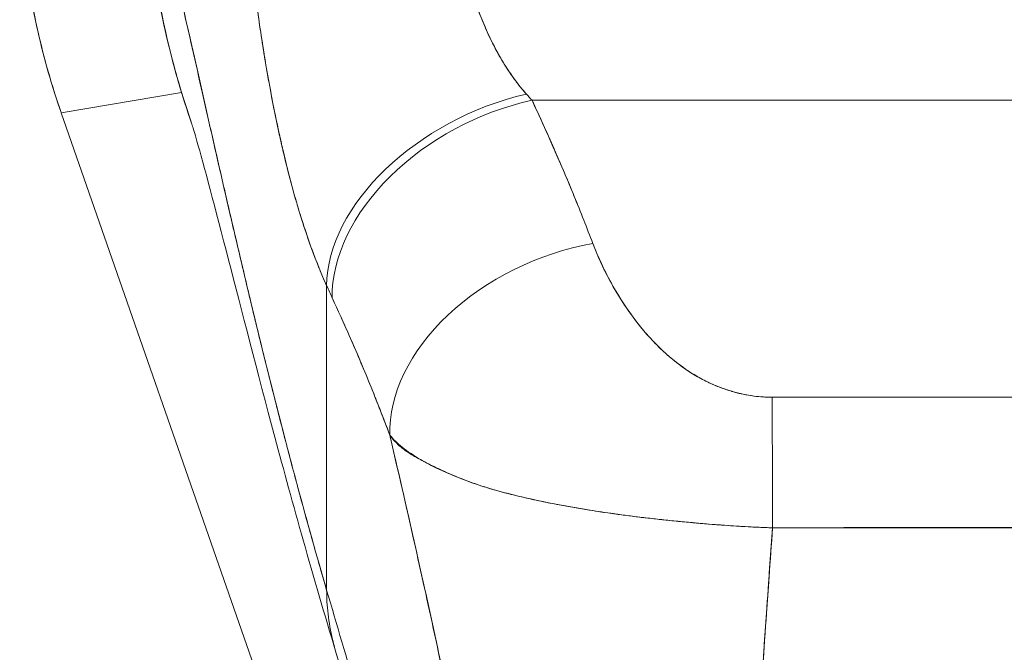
# Model space of a CAD drawing. Header units: inches. Extents: x 11 to 361, y 7 to 222.
# Tile 56 of 174: x 97.197 to 98.12, y 144.027 to 144.621. Entities that reach past the tile are written whole.
import ezdxf

# ---------------------------------------------------------------- set-up
doc = ezdxf.new("R2010")
doc.units = ezdxf.units.IN
doc.header["$LTSCALE"] = 22
doc.header["$MEASUREMENT"] = 0
doc.layers.add('Visible (ANSI)', color=7, linetype='Continuous', lineweight=5)

msp = doc.modelspace()

# ---------------------------------------------------------------- linework, layer by layer
at = {"layer": 'Visible (ANSI)'}
for p, q in [((97.34887, 144.55226), (97.23605, 144.53324)), ((97.23605, 144.53324), (97.34887, 144.55226)), ((97.67752, 144.54508), (98.67026, 144.54508)), ((98.67026, 144.54508), (97.67752, 144.54508)), ((97.98157, 144.54508), (97.98157, 144.54508)), ((97.23605, 144.53324), (97.23561, 144.5345)), ((97.23561, 144.5345), (97.23605, 144.53324)), ((97.72438, 143.13229), (97.23605, 144.53324)), ((97.46069, 144.43596), (97.46069, 144.43596)), ((97.72782, 144.42813), (97.7278, 144.42813)), ((97.7278, 144.42813), (97.72782, 144.42813)), ((97.72919, 144.42462), (97.72917, 144.42462)), ((97.7318, 144.41786), (97.73179, 144.41786)), ((97.73179, 144.41786), (97.7318, 144.41786)), ((97.73208, 144.41711), (97.73208, 144.41711)), ((97.73341, 144.41363), (97.73341, 144.41363)), ((97.73744, 144.40337), (97.73752, 144.40337)), ((97.73775, 144.40263), (97.73783, 144.40263)), ((97.73783, 144.40263), (97.73775, 144.40263)), ((97.73965, 144.39841), (97.73956, 144.39841)), ((97.48491, 144.08586), (97.48491, 144.37112)), ((97.48491, 144.37112), (97.48491, 144.08586)), ((97.7798, 144.33204), (97.77981, 144.33203)), ((97.79988, 144.31046), (97.79988, 144.31046)), ((97.51744, 144.29816), (97.51744, 144.29816)), ((97.81956, 144.29433), (97.81956, 144.29429)), ((97.81956, 144.29429), (97.81956, 144.29433)), ((98.05184, 144.14423), (98.05184, 144.14446)), ((98.05184, 144.14446), (98.05184, 144.14423)), ((98.06365, 144.1442), (98.06365, 144.14446)), ((98.07547, 144.14446), (98.07547, 144.14418))]:
    msp.add_line(p, q, dxfattribs=at)
msp.add_arc((98.17388, 145.03631), 0.50783, 255.3119, 255.31201, dxfattribs=at)
for centre, major_axis, ratio, start_param, end_param in [((97.88429, 144.76113), (0.11449, -0.67891), 0.997956, 4.543675, 4.881103), ((97.67219, 144.41401), (-0.17947, -0.08087), 0.661582, 4.422654, 5.988393), ((97.67219, 144.41401), (-0.17947, -0.08087), 0.661582, 4.422654, 5.988393), ((97.64204, 144.72699), (0.13734, -0.23912), 0.281199, 5.366156, 5.401864), ((97.64187, 144.72687), (0.13744, -0.23903), 0.280646, 5.36602, 5.401732), ((97.67752, 144.40236), (-0.1785, -0.083), 0.690457, 4.401738, 5.98046), ((97.67752, 144.40236), (-0.1785, -0.083), 0.690457, 4.40174, 5.980461), ((97.73449, 144.26809), (-0.18402, -0.0699), 0.701391, 4.452002, 6.04095), ((97.73449, 144.26809), (-0.18402, -0.0699), 0.701391, 4.452002, 6.040951), ((97.45383, 144.66097), (0.11892, -0.4119), 0.158708, 5.446146, 5.485252), ((97.45383, 144.66092), (-0.1189, 0.41182), 0.158692, 2.304552, 2.343665), ((97.90262, 144.12387), (-0.00058, 0.19685), 0.003078, 4.815554, 5.523418), ((97.90262, 144.12387), (0.00058, -0.19685), 0.003077, 1.673961, 2.381825), ((98.17389, 144.16437), (-0.0689, 0), 0.999084, 0.293864, 0.298342), ((98.17389, 144.16111), (-0.06025, 0), 0.999084, 0.280947, 0.286089), ((98.17389, 144.16111), (-0.06025, 0), 0.999084, 0.280947, 0.286089)]:
    msp.add_ellipse(centre, major_axis=major_axis, ratio=ratio, start_param=start_param, end_param=end_param, dxfattribs=at)
msp.add_open_spline([(97.35852, 144.52277), (97.3301, 144.60421), (97.31503, 144.69149), (97.31435, 144.77772)], degree=3, dxfattribs=at)
for points, knots in [([(97.3144, 144.77772), (97.31448, 144.76728), (97.31477, 144.75685), (97.31526, 144.74643), (97.31578, 144.73535), (97.31653, 144.72429), (97.31751, 144.71326), (97.31848, 144.70237), (97.31967, 144.6915), (97.32109, 144.68067), (97.32248, 144.67003), (97.32408, 144.65943), (97.3259, 144.64887), (97.32637, 144.64616), (97.32685, 144.64346), (97.32734, 144.64076), (97.32874, 144.6331), (97.33026, 144.62546), (97.33189, 144.61784), (97.33406, 144.60766), (97.33644, 144.59752), (97.33902, 144.58743), (97.34176, 144.57671), (97.34472, 144.56604), (97.34791, 144.55545), (97.35121, 144.54448), (97.35475, 144.53358), (97.35852, 144.52277)], [0, 0, 0, 0, 0.0252146, 0.0252146, 0.0252146, 0.0520191, 0.0520191, 0.0520191, 0.0784751, 0.0784751, 0.0784751, 0.1044582, 0.1044582, 0.1044582, 0.1111111, 0.1111111, 0.1111111, 0.1300024, 0.1300024, 0.1300024, 0.1552808, 0.1552808, 0.1552808, 0.1821675, 0.1821675, 0.1821675, 0.210033, 0.210033, 0.210033, 0.210033]), ([(97.48491, 144.08586), (97.48014, 144.10216), (97.47544, 144.11859), (97.47081, 144.13511), (97.46619, 144.15163), (97.46163, 144.16825), (97.45715, 144.18492), (97.45266, 144.2016), (97.44825, 144.21833), (97.44391, 144.23509), (97.43957, 144.25185), (97.4353, 144.26862), (97.4311, 144.28538), (97.42691, 144.30213), (97.42278, 144.31887), (97.41873, 144.33554), (97.41468, 144.35221), (97.4107, 144.36881), (97.40679, 144.3853), (97.40288, 144.40179), (97.39904, 144.41817), (97.39528, 144.43438), (97.39151, 144.45059), (97.38782, 144.46664), (97.3842, 144.48247), (97.38058, 144.4983), (97.37703, 144.51391), (97.37355, 144.52924), (97.37007, 144.54457), (97.36667, 144.55963), (97.36334, 144.57435), (97.36, 144.58907), (97.35674, 144.60346), (97.35355, 144.61744), (97.35036, 144.63143), (97.34725, 144.64502), (97.3442, 144.65814), (97.34115, 144.67127), (97.33818, 144.68393), (97.33528, 144.69607), (97.33238, 144.7082), (97.32955, 144.7198), (97.32679, 144.73081), (97.32403, 144.74182), (97.32135, 144.75223), (97.31873, 144.76197), (97.31727, 144.76743), (97.31582, 144.77269), (97.3144, 144.77772)], [0, 0, 0, 0, 0.06426, 0.06426, 0.06426, 0.128523, 0.128523, 0.128523, 0.192785, 0.192785, 0.192785, 0.257047, 0.257047, 0.257047, 0.321309, 0.321309, 0.321309, 0.385571, 0.385571, 0.385571, 0.449834, 0.449834, 0.449834, 0.514096, 0.514096, 0.514096, 0.578358, 0.578358, 0.578358, 0.64262, 0.64262, 0.64262, 0.706882, 0.706882, 0.706882, 0.771145, 0.771145, 0.771145, 0.835407, 0.835407, 0.835407, 0.899669, 0.899669, 0.899669, 0.963931, 0.963931, 0.963931, 1, 1, 1, 1]), ([(97.35852, 144.52277), (97.35353, 144.53708), (97.34905, 144.55124), (97.34507, 144.56511), (97.34459, 144.5668), (97.34411, 144.56848), (97.34364, 144.57015), (97.3362, 144.59675), (97.33055, 144.62224), (97.32621, 144.64707), (97.32444, 144.6572), (97.3229, 144.66722), (97.32156, 144.67715), (97.31973, 144.69069), (97.31828, 144.70408), (97.31718, 144.71712), (97.31538, 144.73855), (97.31454, 144.75904), (97.3144, 144.77772)], [0.8190453, 0.8190453, 0.8190453, 0.8190453, 0.8461538, 0.8461538, 0.8461538, 0.8494491, 0.8494491, 0.8494491, 0.9017388, 0.9017388, 0.9017388, 0.9230769, 0.9230769, 0.9230769, 0.9521732, 0.9521732, 0.9521732, 1, 1, 1, 1]), ([(97.3144, 144.77772), (97.31933, 144.76028), (97.32453, 144.74015), (97.33, 144.71787), (97.33547, 144.69559), (97.34122, 144.67114), (97.34723, 144.64503), (97.35325, 144.61892), (97.35954, 144.59114), (97.3661, 144.56215), (97.37266, 144.53316), (97.37949, 144.50297), (97.3866, 144.472), (97.3937, 144.44103), (97.40108, 144.40928), (97.40873, 144.37713), (97.41638, 144.34498), (97.4243, 144.31243), (97.43249, 144.27983), (97.44069, 144.24723), (97.44916, 144.21457), (97.45789, 144.18214), (97.46663, 144.14973), (97.47564, 144.11756), (97.48491, 144.08586)], [0, 0, 0, 0, 0.125007, 0.125007, 0.125007, 0.250015, 0.250015, 0.250015, 0.375022, 0.375022, 0.375022, 0.50003, 0.50003, 0.50003, 0.625037, 0.625037, 0.625037, 0.750045, 0.750045, 0.750045, 0.875052, 0.875052, 0.875052, 1, 1, 1, 1]), ([(97.23561, 144.5345), (97.22711, 144.5589), (97.21998, 144.58375), (97.21427, 144.60892), (97.20856, 144.63409), (97.20426, 144.65957), (97.2014, 144.68522), (97.19855, 144.71086), (97.19713, 144.73668), (97.19716, 144.7625)], [0, 0, 0, 0, 0.333333, 0.333333, 0.333333, 0.666667, 0.666667, 0.666667, 1, 1, 1, 1]), ([(97.60938, 144.68779), (97.61017, 144.68444), (97.61099, 144.6811), (97.61185, 144.67777), (97.61398, 144.66943), (97.61632, 144.66116), (97.61888, 144.65303), (97.62114, 144.64583), (97.62356, 144.63873), (97.62615, 144.63178), (97.62845, 144.62565), (97.63087, 144.61963), (97.63342, 144.61377), (97.63568, 144.60858), (97.63805, 144.60352), (97.64052, 144.59859), (97.64272, 144.5942), (97.64501, 144.58993), (97.64738, 144.58578), (97.64951, 144.58205), (97.65171, 144.57843), (97.65398, 144.5749), (97.65605, 144.57169), (97.65818, 144.56857), (97.66038, 144.56554), (97.66243, 144.56272), (97.66453, 144.55998), (97.66669, 144.55733), (97.66848, 144.55512), (97.67032, 144.55298), (97.67219, 144.5509)], [0, 0, 0, 0, 0.063513, 0.063513, 0.063513, 0.222312, 0.222312, 0.222312, 0.363, 0.363, 0.363, 0.4873, 0.4873, 0.4873, 0.597282, 0.597282, 0.597282, 0.695064, 0.695064, 0.695064, 0.782876, 0.782876, 0.782876, 0.863021, 0.863021, 0.863021, 0.937815, 0.937815, 0.937815, 1, 1, 1, 1]), ([(97.60938, 144.68779), (97.61325, 144.67095), (97.61816, 144.6541), (97.62399, 144.63772), (97.62982, 144.62134), (97.63659, 144.60543), (97.64459, 144.59079), (97.65259, 144.57615), (97.66182, 144.56276), (97.67219, 144.5509)], [0, 0, 0, 0, 0.333333, 0.333333, 0.333333, 0.666667, 0.666667, 0.666667, 1, 1, 1, 1]), ([(97.48491, 144.37112), (97.48267, 144.37607), (97.48051, 144.38109), (97.47842, 144.38617), (97.47588, 144.39235), (97.47345, 144.39863), (97.47112, 144.40499), (97.46859, 144.41191), (97.46617, 144.41892), (97.46386, 144.426), (97.46244, 144.43037), (97.46105, 144.43476), (97.4597, 144.43917), (97.45861, 144.44275), (97.45754, 144.44635), (97.45649, 144.44996), (97.45383, 144.45911), (97.45132, 144.46836), (97.44893, 144.4777), (97.4462, 144.4884), (97.44362, 144.49923), (97.44119, 144.51017), (97.44107, 144.51072), (97.44095, 144.51126), (97.44083, 144.51181), (97.43817, 144.52383), (97.43568, 144.53599), (97.43334, 144.54825), (97.43085, 144.56133), (97.42853, 144.57452), (97.42636, 144.58777), (97.42609, 144.58944), (97.42582, 144.59111), (97.42555, 144.59278), (97.42281, 144.60989), (97.42032, 144.62708), (97.41807, 144.64422), (97.41716, 144.65115), (97.41629, 144.65807), (97.41546, 144.66497)], [0, 0, 0, 0, 0.057355, 0.057355, 0.057355, 0.127207, 0.127207, 0.127207, 0.203207, 0.203207, 0.203207, 0.25, 0.25, 0.25, 0.287987, 0.287987, 0.287987, 0.384242, 0.384242, 0.384242, 0.494472, 0.494472, 0.494472, 0.5, 0.5, 0.5, 0.620982, 0.620982, 0.620982, 0.75, 0.75, 0.75, 0.766262, 0.766262, 0.766262, 0.932672, 0.932672, 0.932672, 1, 1, 1, 1]), ([(97.41546, 144.66497), (97.41691, 144.65272), (97.41851, 144.64046), (97.42023, 144.62818), (97.42113, 144.62175), (97.42207, 144.61532), (97.42305, 144.60888), (97.4244, 144.59991), (97.42582, 144.59094), (97.42733, 144.58192), (97.42897, 144.57209), (97.43072, 144.56221), (97.43259, 144.55223), (97.43511, 144.53884), (97.43785, 144.52527), (97.4409, 144.51147), (97.44221, 144.50555), (97.44358, 144.49958), (97.44501, 144.49357), (97.448, 144.48102), (97.45127, 144.46828), (97.45491, 144.45542), (97.45617, 144.45098), (97.45746, 144.44653), (97.45881, 144.44207), (97.45979, 144.43883), (97.46079, 144.43559), (97.46183, 144.43235), (97.46425, 144.42472), (97.46681, 144.4171), (97.46954, 144.40951), (97.47129, 144.40463), (97.47311, 144.39975), (97.475, 144.3949), (97.47812, 144.38688), (97.48142, 144.37893), (97.48491, 144.37112)], [0, 0, 0, 0, 0.13127, 0.13127, 0.13127, 0.2, 0.2, 0.2, 0.295706, 0.295706, 0.295706, 0.4, 0.4, 0.4, 0.539952, 0.539952, 0.539952, 0.6, 0.6, 0.6, 0.725303, 0.725303, 0.725303, 0.768562, 0.768562, 0.768562, 0.8, 0.8, 0.8, 0.873831, 0.873831, 0.873831, 0.921366, 0.921366, 0.921366, 1, 1, 1, 1]), ([(97.67752, 144.54508), (97.68326, 144.53279), (97.68882, 144.52056), (97.69422, 144.5084), (97.69552, 144.50547), (97.69682, 144.50255), (97.6981, 144.49963), (97.70385, 144.48652), (97.70941, 144.47351), (97.71475, 144.46058), (97.71554, 144.45867), (97.71632, 144.45677), (97.7171, 144.45486), (97.72317, 144.44006), (97.72894, 144.42536), (97.73449, 144.4108)], [0, 0, 0, 0, 0.268639, 0.268639, 0.268639, 0.333333, 0.333333, 0.333333, 0.623788, 0.623788, 0.623788, 0.666667, 0.666667, 0.666667, 1, 1, 1, 1]), ([(97.67752, 144.54508), (97.68465, 144.5298), (97.69151, 144.51464), (97.69811, 144.4996), (97.70471, 144.48456), (97.71105, 144.46964), (97.71711, 144.45484), (97.72318, 144.44004), (97.72897, 144.42536), (97.73449, 144.4108)], [0, 0, 0, 0, 0.333333, 0.333333, 0.333333, 0.666667, 0.666667, 0.666667, 1, 1, 1, 1]), ([(97.49367, 144.02748), (97.47208, 144.09859), (97.45292, 144.16743), (97.4196, 144.29173), (97.40506, 144.34857), (97.38024, 144.44457), (97.36962, 144.48465), (97.36128, 144.51373), (97.35972, 144.51891), (97.35851, 144.5228), (97.35829, 144.52349), (97.35829, 144.52349)], [0, 0, 0, 0, 0.591775, 0.591775, 1.193798, 1.193798, 1.826588, 1.826588, 2.026029, 2.026029, 2.120728, 2.120728, 2.120728, 2.120728]), ([(97.73449, 144.4108), (97.73686, 144.40456), (97.73953, 144.39827), (97.74245, 144.39202), (97.74576, 144.3849), (97.74941, 144.37783), (97.75336, 144.37087), (97.75728, 144.36396), (97.7615, 144.35715), (97.766, 144.35053), (97.77008, 144.34454), (97.7744, 144.3387), (97.77896, 144.33306), (97.78305, 144.32801), (97.78733, 144.32312), (97.79183, 144.31843), (97.79353, 144.31665), (97.79527, 144.3149), (97.79703, 144.31318), (97.79949, 144.31079), (97.80199, 144.30847), (97.80455, 144.30621), (97.80862, 144.30263), (97.81283, 144.29921), (97.81719, 144.29601), (97.82122, 144.29304), (97.82538, 144.29024), (97.82969, 144.28765), (97.83365, 144.28526), (97.83774, 144.28303), (97.84194, 144.281), (97.84299, 144.28049), (97.84403, 144.28), (97.84509, 144.27952), (97.84794, 144.27823), (97.85083, 144.27702), (97.85375, 144.2759), (97.85744, 144.27448), (97.86119, 144.27322), (97.86499, 144.2721), (97.86848, 144.27108), (97.87203, 144.27019), (97.87559, 144.26944), (97.87887, 144.26875), (97.88216, 144.26818), (97.88544, 144.26773), (97.88846, 144.26733), (97.89147, 144.26703), (97.89446, 144.26684), (97.8972, 144.26666), (97.89993, 144.26658), (97.90262, 144.26659)], [0, 0, 0, 0, 0.090139, 0.090139, 0.090139, 0.192543, 0.192543, 0.192543, 0.294178, 0.294178, 0.294178, 0.386219, 0.386219, 0.386219, 0.468683, 0.468683, 0.468683, 0.5, 0.5, 0.5, 0.543483, 0.543483, 0.543483, 0.612641, 0.612641, 0.612641, 0.676614, 0.676614, 0.676614, 0.73542, 0.73542, 0.73542, 0.75, 0.75, 0.75, 0.789344, 0.789344, 0.789344, 0.838902, 0.838902, 0.838902, 0.884415, 0.884415, 0.884415, 0.926226, 0.926226, 0.926226, 0.964707, 0.964707, 0.964707, 1, 1, 1, 1]), ([(97.73449, 144.4108), (97.7396, 144.39787), (97.74521, 144.38573), (97.75138, 144.37442), (97.75755, 144.3631), (97.76427, 144.3526), (97.77141, 144.34287), (97.77855, 144.33314), (97.78611, 144.32419), (97.79411, 144.31608), (97.80211, 144.30798), (97.81056, 144.30072), (97.8194, 144.29445), (97.82825, 144.28817), (97.83748, 144.28287), (97.84693, 144.27869), (97.85638, 144.27451), (97.86606, 144.27146), (97.8754, 144.26945), (97.88474, 144.26744), (97.89376, 144.26648), (97.90262, 144.26659)], [0, 0, 0, 0, 0.142857, 0.142857, 0.142857, 0.285714, 0.285714, 0.285714, 0.428571, 0.428571, 0.428571, 0.571429, 0.571429, 0.571429, 0.714286, 0.714286, 0.714286, 0.857143, 0.857143, 0.857143, 1, 1, 1, 1]), ([(97.49006, 144.35988), (97.49619, 144.34663), (97.50234, 144.33308), (97.50844, 144.31913), (97.51077, 144.31378), (97.51311, 144.30837), (97.51543, 144.30291), (97.51556, 144.30258), (97.5157, 144.30226), (97.51584, 144.30194), (97.51943, 144.29347), (97.523, 144.28488), (97.52654, 144.27619), (97.53249, 144.26155), (97.53834, 144.24664), (97.54408, 144.23118)], [0, 0, 0, 0, 0.333333, 0.333333, 0.333333, 0.461137, 0.461137, 0.461137, 0.468697, 0.468697, 0.468697, 0.666667, 0.666667, 0.666667, 1, 1, 1, 1]), ([(97.54408, 144.23118), (97.53811, 144.24715), (97.5319, 144.26304), (97.52544, 144.27888), (97.5192, 144.29419), (97.51272, 144.30944), (97.50601, 144.32465), (97.50082, 144.33641), (97.4955, 144.34815), (97.49006, 144.35988)], [0, 0, 0, 0, 0.368344, 0.368344, 0.368344, 0.724557, 0.724557, 0.724557, 1, 1, 1, 1]), ([(97.90262, 144.26659), (97.96235, 144.26659), (98.02227, 144.26659), (98.08285, 144.26659), (98.14343, 144.26659), (98.20466, 144.26659), (98.2652, 144.26659), (98.32573, 144.26659), (98.38557, 144.26659), (98.44516, 144.26659)], [0, 0, 0, 0, 0.333333, 0.333333, 0.333333, 0.666667, 0.666667, 0.666667, 1, 1, 1, 1]), ([(97.54408, 144.23118), (97.54424, 144.23049), (97.5444, 144.2298), (97.54457, 144.22911), (97.55381, 144.18945), (97.56274, 144.15037), (97.57136, 144.11171), (97.57998, 144.07305), (97.5883, 144.03482), (97.59635, 143.99691), (97.60441, 143.959), (97.61219, 143.9214), (97.61972, 143.88406), (97.62726, 143.84672), (97.63456, 143.80965), (97.64164, 143.77284), (97.64872, 143.73603), (97.65558, 143.6995), (97.66226, 143.6633), (97.66894, 143.6271), (97.67543, 143.59125), (97.68176, 143.55586)], [0, 0, 0, 0, 0.002892, 0.002892, 0.002892, 0.169077, 0.169077, 0.169077, 0.335261, 0.335261, 0.335261, 0.501446, 0.501446, 0.501446, 0.667631, 0.667631, 0.667631, 0.833815, 0.833815, 0.833815, 1, 1, 1, 1]), ([(97.90316, 144.14414), (97.89643, 144.14438), (97.88965, 144.14467), (97.88286, 144.14503), (97.87559, 144.14541), (97.8683, 144.14586), (97.86101, 144.14636), (97.85325, 144.1469), (97.8455, 144.1475), (97.83775, 144.14816), (97.83447, 144.14844), (97.8312, 144.14872), (97.82793, 144.14902), (97.82294, 144.14946), (97.81797, 144.14993), (97.81302, 144.15042), (97.80425, 144.15128), (97.79552, 144.15221), (97.78687, 144.1532), (97.77766, 144.15426), (97.76853, 144.15541), (97.75953, 144.15663), (97.75776, 144.15687), (97.75599, 144.15711), (97.75422, 144.15736), (97.74651, 144.15844), (97.7389, 144.15958), (97.7314, 144.16078), (97.72173, 144.16233), (97.71224, 144.16398), (97.70296, 144.16573), (97.69712, 144.16683), (97.69137, 144.16797), (97.68571, 144.16916), (97.68204, 144.16993), (97.67842, 144.17071), (97.67483, 144.17152), (97.66544, 144.17363), (97.65633, 144.17588), (97.6475, 144.17832), (97.63979, 144.18044), (97.6323, 144.1827), (97.62505, 144.18515), (97.62375, 144.18559), (97.62245, 144.18603), (97.62116, 144.18649), (97.61238, 144.18956), (97.60399, 144.19289), (97.59621, 144.19636), (97.58875, 144.19968), (97.58185, 144.20314), (97.57562, 144.20664), (97.57493, 144.20702), (97.57425, 144.20741), (97.57357, 144.2078), (97.56679, 144.2117), (97.56083, 144.21567), (97.55568, 144.21981), (97.55119, 144.22343), (97.54732, 144.22719), (97.54408, 144.23118)], [0, 0, 0, 0, 0.045131, 0.045131, 0.045131, 0.093426, 0.093426, 0.093426, 0.144884, 0.144884, 0.144884, 0.166667, 0.166667, 0.166667, 0.199814, 0.199814, 0.199814, 0.258524, 0.258524, 0.258524, 0.321011, 0.321011, 0.321011, 0.333333, 0.333333, 0.333333, 0.387116, 0.387116, 0.387116, 0.456419, 0.456419, 0.456419, 0.5, 0.5, 0.5, 0.528256, 0.528256, 0.528256, 0.602165, 0.602165, 0.602165, 0.666667, 0.666667, 0.666667, 0.678273, 0.678273, 0.678273, 0.757412, 0.757412, 0.757412, 0.833333, 0.833333, 0.833333, 0.841729, 0.841729, 0.841729, 0.926303, 0.926303, 0.926303, 1, 1, 1, 1]), ([(97.54408, 144.23118), (97.54669, 144.22741), (97.54966, 144.22416), (97.55304, 144.22118), (97.55653, 144.21812), (97.56046, 144.21535), (97.56484, 144.21267), (97.56822, 144.21061), (97.57186, 144.2086), (97.57575, 144.20656), (97.57581, 144.20653), (97.57587, 144.20649), (97.57594, 144.20646), (97.57721, 144.20579), (97.57851, 144.20512), (97.57984, 144.20445), (97.58548, 144.20159), (97.59157, 144.19869), (97.59804, 144.19583), (97.60469, 144.19289), (97.61173, 144.18999), (97.61907, 144.18729), (97.62113, 144.18653), (97.62321, 144.18579), (97.62531, 144.18506), (97.62991, 144.18348), (97.6346, 144.18199), (97.63939, 144.18057), (97.6404, 144.18027), (97.64141, 144.17997), (97.64242, 144.17968), (97.65061, 144.17731), (97.65907, 144.17514), (97.66776, 144.17311), (97.67375, 144.17171), (97.67985, 144.17037), (97.68607, 144.16908), (97.68894, 144.16849), (97.69183, 144.1679), (97.69474, 144.16733), (97.70397, 144.1655), (97.71341, 144.16378), (97.72304, 144.16216), (97.73262, 144.16055), (97.74238, 144.15903), (97.75231, 144.15763), (97.75306, 144.15752), (97.75382, 144.15741), (97.75458, 144.15731), (97.76369, 144.15604), (97.77292, 144.15485), (97.78224, 144.15375), (97.7872, 144.15316), (97.79219, 144.1526), (97.7972, 144.15206), (97.8023, 144.15151), (97.80742, 144.15098), (97.81256, 144.15047), (97.81775, 144.14996), (97.82295, 144.14946), (97.82817, 144.14899), (97.8331, 144.14855), (97.83804, 144.14813), (97.84298, 144.14772), (97.85306, 144.1469), (97.86316, 144.14617), (97.87324, 144.14556), (97.88324, 144.14496), (97.89323, 144.14448), (97.90316, 144.14414)], [0, 0, 0, 0, 0.059089, 0.059089, 0.059089, 0.119883, 0.119883, 0.119883, 0.166667, 0.166667, 0.166667, 0.167443, 0.167443, 0.167443, 0.182749, 0.182749, 0.182749, 0.247761, 0.247761, 0.247761, 0.314587, 0.314587, 0.314587, 0.333333, 0.333333, 0.333333, 0.374243, 0.374243, 0.374243, 0.382853, 0.382853, 0.382853, 0.452216, 0.452216, 0.452216, 0.5, 0.5, 0.5, 0.522064, 0.522064, 0.522064, 0.591884, 0.591884, 0.591884, 0.661356, 0.661356, 0.661356, 0.666667, 0.666667, 0.666667, 0.730236, 0.730236, 0.730236, 0.764063, 0.764063, 0.764063, 0.798519, 0.798519, 0.798519, 0.833333, 0.833333, 0.833333, 0.866245, 0.866245, 0.866245, 0.933397, 0.933397, 0.933397, 1, 1, 1, 1]), ([(97.68176, 143.55586), (97.677, 143.58248), (97.67215, 143.60936), (97.66719, 143.63645), (97.66224, 143.66355), (97.65718, 143.69085), (97.65201, 143.71832), (97.64684, 143.74579), (97.64155, 143.77343), (97.63614, 143.80122), (97.63074, 143.82901), (97.6252, 143.85695), (97.61953, 143.88503), (97.61385, 143.91312), (97.60804, 143.94136), (97.60208, 143.96976), (97.59612, 143.99817), (97.59002, 144.02675), (97.58374, 144.05553), (97.57747, 144.08432), (97.57104, 144.11331), (97.56443, 144.14256), (97.55783, 144.17182), (97.55105, 144.20134), (97.54408, 144.23118)], [0, 0, 0, 0, 0.125, 0.125, 0.125, 0.25, 0.25, 0.25, 0.375, 0.375, 0.375, 0.5, 0.5, 0.5, 0.625, 0.625, 0.625, 0.75, 0.75, 0.75, 0.875, 0.875, 0.875, 1, 1, 1, 1]), ([(97.87862, 143.63716), (97.8788, 143.67504), (97.87958, 143.71438), (97.88085, 143.75491), (97.88212, 143.79543), (97.88389, 143.83714), (97.88606, 143.87977), (97.88823, 143.92239), (97.89081, 143.96594), (97.8937, 144.01015), (97.89657, 144.05422), (97.89976, 144.09896), (97.90316, 144.14414)], [0, 0, 0, 0, 0.250198, 0.250198, 0.250198, 0.500396, 0.500396, 0.500396, 0.750593, 0.750593, 0.750593, 1, 1, 1, 1]), ([(97.90316, 144.14414), (97.90084, 144.1133), (97.89862, 144.08266), (97.89653, 144.0523), (97.89398, 144.01531), (97.89162, 143.97873), (97.88951, 143.9427), (97.8874, 143.90667), (97.88554, 143.87118), (97.88398, 143.83639), (97.88242, 143.8016), (97.88115, 143.76749), (97.88024, 143.73424), (97.87933, 143.70098), (97.87877, 143.66857), (97.87862, 143.63716)], [0, 0, 0, 0, 0.170255, 0.170255, 0.170255, 0.377691, 0.377691, 0.377691, 0.585128, 0.585128, 0.585128, 0.792564, 0.792564, 0.792564, 1, 1, 1, 1]), ([(98.44462, 144.14414), (98.40069, 144.14429), (98.35663, 144.14432), (98.31246, 144.14433), (98.26631, 144.14435), (98.22004, 144.14433), (98.17377, 144.14437), (98.12752, 144.1444), (98.08128, 144.14448), (98.03514, 144.14446), (98.02084, 144.14445), (98.00655, 144.14443), (97.99227, 144.1444), (97.96251, 144.14432), (97.93279, 144.14424), (97.90316, 144.14414)], [0, 0, 0, 0, 0.24471, 0.24471, 0.24471, 0.500303, 0.500303, 0.500303, 0.755735, 0.755735, 0.755735, 0.834924, 0.834924, 0.834924, 1, 1, 1, 1]), ([(97.90316, 144.14414), (97.92908, 144.14428), (97.955, 144.14432), (97.98107, 144.14432), (98.00666, 144.14431), (98.03239, 144.14426), (98.05841, 144.14421), (98.06602, 144.1442), (98.07366, 144.14419), (98.08132, 144.14418), (98.09923, 144.14415), (98.1173, 144.14412), (98.13543, 144.14411), (98.16101, 144.14408), (98.18673, 144.14408), (98.21235, 144.14411), (98.22997, 144.14412), (98.24755, 144.14415), (98.265, 144.14417), (98.27315, 144.14419), (98.28127, 144.1442), (98.28937, 144.14421), (98.31534, 144.14426), (98.34108, 144.14431), (98.36671, 144.14432), (98.39273, 144.14432), (98.41865, 144.14428), (98.44462, 144.14414)], [0, 0, 0, 0, 0.146953, 0.146953, 0.146953, 0.291147, 0.291147, 0.291147, 0.333333, 0.333333, 0.333333, 0.431915, 0.431915, 0.431915, 0.570999, 0.570999, 0.570999, 0.666667, 0.666667, 0.666667, 0.711352, 0.711352, 0.711352, 0.854594, 0.854594, 0.854594, 1, 1, 1, 1]), ([(97.68176, 143.36073), (97.67681, 143.38768), (97.67121, 143.41498), (97.66505, 143.44272), (97.65888, 143.47046), (97.65216, 143.49863), (97.64497, 143.52727), (97.63778, 143.55592), (97.63012, 143.58503), (97.62209, 143.61462), (97.61406, 143.64421), (97.60565, 143.67427), (97.59696, 143.70476), (97.58826, 143.73525), (97.57929, 143.76617), (97.57012, 143.79746), (97.56095, 143.82875), (97.55159, 143.8604), (97.54213, 143.89231), (97.53268, 143.92422), (97.52312, 143.95639), (97.51355, 143.9887), (97.50398, 144.02101), (97.49441, 144.05344), (97.48491, 144.08586)], [0, 0, 0, 0, 0.125, 0.125, 0.125, 0.25, 0.25, 0.25, 0.375, 0.375, 0.375, 0.5, 0.5, 0.5, 0.625, 0.625, 0.625, 0.75, 0.75, 0.75, 0.875001, 0.875001, 0.875001, 1, 1, 1, 1]), ([(97.48491, 144.08586), (97.48491, 144.07852), (97.48533, 144.07098), (97.4862, 144.06338), (97.48712, 144.05539), (97.48854, 144.04733), (97.49045, 144.03934), (97.49102, 144.03696), (97.49164, 144.03458), (97.4923, 144.03221), (97.49274, 144.03063), (97.4932, 144.02905), (97.49367, 144.02748)], [0, 0, 0, 0, 0.0704241, 0.0704241, 0.0704241, 0.1445336, 0.1445336, 0.1445336, 0.1666667, 0.1666667, 0.1666667, 0.1814401, 0.1814401, 0.1814401, 0.1814401]), ([(97.49367, 144.02748), (97.4932, 144.02903), (97.49275, 144.03059), (97.49231, 144.03216), (97.49165, 144.03454), (97.49103, 144.03694), (97.49045, 144.03934), (97.48854, 144.04733), (97.48712, 144.05539), (97.4862, 144.06338), (97.48533, 144.07098), (97.48491, 144.07852), (97.48491, 144.08586)], [0.8187245, 0.8187245, 0.8187245, 0.8187245, 0.8333333, 0.8333333, 0.8333333, 0.8556336, 0.8556336, 0.8556336, 0.9296835, 0.9296835, 0.9296835, 1, 1, 1, 1]), ([(97.48491, 144.08586), (97.4944, 144.05345), (97.50398, 144.02103), (97.51354, 143.98873), (97.52311, 143.95642), (97.53267, 143.92425), (97.54213, 143.89233), (97.55159, 143.86042), (97.56095, 143.82877), (97.57012, 143.79748), (97.57928, 143.76619), (97.58826, 143.73526), (97.59695, 143.70477), (97.60564, 143.67428), (97.61405, 143.64422), (97.62209, 143.61463), (97.63012, 143.58504), (97.63778, 143.55593), (97.64497, 143.52728), (97.65216, 143.49864), (97.65888, 143.47046), (97.66504, 143.44272), (97.67121, 143.41498), (97.67681, 143.38768), (97.68176, 143.36073)], [0, 0, 0, 0, 0.124961, 0.124961, 0.124961, 0.249967, 0.249967, 0.249967, 0.374972, 0.374972, 0.374972, 0.499978, 0.499978, 0.499978, 0.624983, 0.624983, 0.624983, 0.749989, 0.749989, 0.749989, 0.874994, 0.874994, 0.874994, 1, 1, 1, 1]), ([(97.68211, 143.35698), (97.65715, 143.49216), (97.61666, 143.62917), (97.54804, 143.85219), (97.52022, 143.94007), (97.49367, 144.02748)], [0, 0, 0, 0, 1.122923, 1.122923, 1.857425, 1.857425, 1.857425, 1.857425])]:
    msp.add_open_spline(points, degree=3, knots=knots, dxfattribs=at)

doc.saveas('drawing.dxf')
